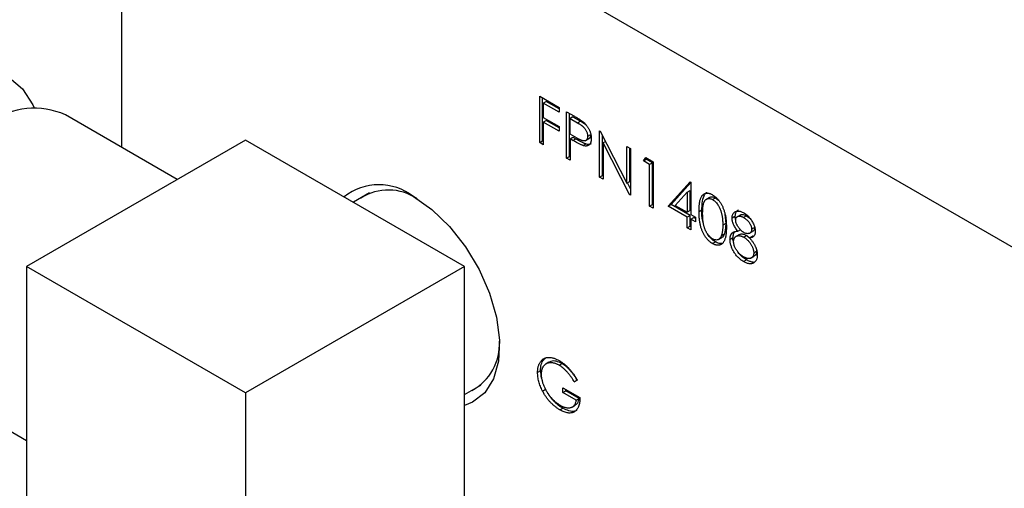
# Model space of a CAD drawing. Header units: inches. Extents: x 4 to 172, y 4 to 132.
# Tile 35 of 40: x 150.54 to 152.92, y 103.68 to 104.82. Entities that reach past the tile are written whole.
import ezdxf

# ---------------------------------------------------------------- set-up
doc = ezdxf.new("R2010")
doc.units = ezdxf.units.IN
doc.header["$LTSCALE"] = 16
doc.header["$MEASUREMENT"] = 0
doc.layers.add('TEXT', color=140, linetype='Continuous', lineweight=25)

msp = doc.modelspace()

# ---------------------------------------------------------------- linework, layer by layer
for p, q in [((153.0833, 104.184), (150.7852, 105.5107)), ((150.7852, 105.5107), (150.7852, 104.5074)), ((151.7981, 104.631), (151.8455, 104.6036)), ((151.7981, 104.5185), (151.7981, 104.631)), ((151.8051, 104.5226), (151.8051, 104.6269)), ((151.8068, 104.6144), (151.8139, 104.6185)), ((151.8068, 104.6144), (151.8068, 104.5798)), ((151.8455, 104.5921), (151.8068, 104.6144)), ((151.8455, 104.6002), (151.8139, 104.6185)), ((150.9204, 104.4293), (150.6495, 104.5857)), ((151.8455, 104.6036), (151.8455, 104.5921)), ((151.863, 104.5935), (151.8821, 104.5825)), ((151.863, 104.481), (151.863, 104.5935)), ((151.8701, 104.4851), (151.8701, 104.5894)), ((151.8068, 104.5798), (151.8455, 104.5574)), ((151.8068, 104.5683), (151.8139, 104.5723)), ((151.8068, 104.5683), (151.8068, 104.5134)), ((151.8455, 104.5459), (151.8068, 104.5683)), ((151.8455, 104.5541), (151.8139, 104.5723)), ((151.8788, 104.581), (151.8718, 104.5769)), ((151.8718, 104.5394), (151.8718, 104.5769)), ((151.8718, 104.5769), (151.8896, 104.5666)), ((151.8788, 104.581), (151.8967, 104.5707)), ((151.8896, 104.5666), (151.8967, 104.5707)), ((151.8455, 104.5574), (151.8455, 104.5459)), ((151.8888, 104.5293), (151.8718, 104.5394)), ((151.9213, 104.5378), (151.9142, 104.5337)), ((151.943, 104.5473), (151.9448, 104.5463)), ((151.943, 104.4348), (151.943, 104.5473)), ((151.9448, 104.5463), (152.0092, 104.4206)), ((151.9501, 104.4389), (151.9501, 104.5361)), ((151.0857, 104.5248), (150.5554, 104.2186)), ((151.616, 104.2186), (151.0857, 104.5248)), ((151.7981, 104.5185), (151.8051, 104.5226)), ((151.8068, 104.5134), (151.7981, 104.5185)), ((151.8068, 104.5216), (151.8051, 104.5226)), ((151.8718, 104.5279), (151.8788, 104.5319)), ((151.8718, 104.5279), (151.8718, 104.4759)), ((151.8787, 104.5238), (151.8718, 104.5279)), ((151.8787, 104.5238), (151.8858, 104.5279)), ((151.8788, 104.5319), (151.8858, 104.5279)), ((151.9036, 104.5114), (151.9106, 104.5155)), ((151.9085, 104.5229), (151.9156, 104.527)), ((151.9575, 104.5215), (151.9517, 104.5181)), ((151.9517, 104.5181), (151.9517, 104.4298)), ((152.0159, 104.3927), (151.9517, 104.5181)), ((152.0092, 104.5091), (152.0179, 104.5041)), ((152.0092, 104.4206), (152.0092, 104.5091)), ((152.0163, 104.4247), (152.0163, 104.505)), ((152.0179, 104.5041), (152.0179, 104.3916)), ((151.863, 104.481), (151.8701, 104.4851)), ((151.8718, 104.4759), (151.863, 104.481)), ((151.8718, 104.4841), (151.8701, 104.4851)), ((152.0492, 104.4745), (152.0549, 104.4827)), ((152.0492, 104.4745), (152.0562, 104.4786)), ((152.0641, 104.4659), (152.0492, 104.4745)), ((152.0549, 104.4827), (152.0729, 104.4723)), ((152.0562, 104.4786), (152.0579, 104.481)), ((152.0712, 104.4699), (152.0562, 104.4786)), ((152.0712, 104.4699), (152.0641, 104.4659)), ((152.0641, 104.3649), (152.0641, 104.4659)), ((152.0712, 104.369), (152.0712, 104.4699)), ((152.0729, 104.4723), (152.0729, 104.3598)), ((151.943, 104.4348), (151.9501, 104.4389)), ((151.9517, 104.4298), (151.943, 104.4348)), ((151.9517, 104.4379), (151.9501, 104.4389)), ((152.0092, 104.4206), (152.0163, 104.4247)), ((152.0179, 104.4067), (152.0105, 104.4213)), ((152.1091, 104.3649), (152.1623, 104.4236)), ((152.1162, 104.369), (152.1641, 104.4219)), ((152.1623, 104.4236), (152.1641, 104.4226)), ((152.1641, 104.4226), (152.1641, 104.3447)), ((151.3863, 104.3966), (151.3471, 104.3739)), ((152.0159, 104.3927), (152.0179, 104.3939)), ((152.1263, 104.3665), (152.1553, 104.3986)), ((152.1553, 104.3986), (152.1624, 104.4027)), ((152.1553, 104.3986), (152.1553, 104.3497)), ((152.1624, 104.3538), (152.1624, 104.4027)), ((152.0179, 104.3916), (152.0159, 104.3927)), ((152.2093, 104.3859), (152.2022, 104.3818)), ((152.2169, 104.3805), (152.224, 104.3846)), ((152.224, 104.3846), (152.231, 104.3791)), ((152.0641, 104.3649), (152.0712, 104.369)), ((152.0729, 104.3598), (152.0641, 104.3649)), ((152.0729, 104.368), (152.0712, 104.369)), ((152.1091, 104.3649), (152.1162, 104.369)), ((152.1553, 104.3382), (152.1091, 104.3649)), ((152.1624, 104.3423), (152.1162, 104.369)), ((152.1263, 104.3665), (152.1553, 104.3497)), ((152.1624, 104.3538), (152.1553, 104.3497)), ((152.1841, 104.3519), (152.1911, 104.3559)), ((152.1624, 104.3423), (152.1553, 104.3382)), ((152.1553, 104.3122), (152.1553, 104.3382)), ((152.1624, 104.3163), (152.1624, 104.3423)), ((152.1641, 104.3447), (152.1753, 104.3382)), ((152.1641, 104.3332), (152.1712, 104.3372)), ((152.1641, 104.3332), (152.1641, 104.3072)), ((152.1753, 104.3267), (152.1641, 104.3332)), ((152.1753, 104.3348), (152.1712, 104.3372)), ((152.1753, 104.3382), (152.1753, 104.3267)), ((152.2486, 104.3228), (152.2415, 104.3187)), ((152.2468, 104.3449), (152.2486, 104.3228)), ((152.264, 104.336), (152.2711, 104.3401)), ((152.2851, 104.3439), (152.278, 104.3399)), ((152.2992, 104.3412), (152.2921, 104.3372)), ((152.2992, 104.3412), (152.3068, 104.3356)), ((152.1553, 104.3122), (152.1624, 104.3163)), ((152.1641, 104.3072), (152.1553, 104.3122)), ((152.1641, 104.3154), (152.1624, 104.3163)), ((152.2782, 104.304), (152.2853, 104.308)), ((152.3061, 104.2988), (152.3132, 104.3029)), ((152.3115, 104.3087), (152.3186, 104.3128)), ((152.2166, 104.274), (152.2237, 104.278)), ((152.2311, 104.2838), (152.2381, 104.2879)), ((152.2449, 104.2967), (152.2378, 104.2926)), ((152.259, 104.2842), (152.2661, 104.2883)), ((152.2819, 104.2961), (152.2748, 104.292)), ((152.2997, 104.2933), (152.2927, 104.2892)), ((152.2997, 104.2933), (152.3066, 104.2879)), ((152.3064, 104.2877), (152.3135, 104.2918)), ((152.3165, 104.2518), (152.3236, 104.2559)), ((152.3234, 104.2583), (152.3236, 104.2559)), ((152.292, 104.2305), (152.2991, 104.2345)), ((152.3097, 104.2388), (152.3167, 104.2428)), ((151.0857, 103.9125), (150.5554, 104.2186)), ((150.5554, 104.2186), (150.5554, 103.6062)), ((151.616, 104.2186), (151.0857, 103.9125)), ((151.616, 103.6062), (151.616, 104.2186)), ((151.8001, 103.9657), (151.7931, 103.9616)), ((151.8206, 103.9866), (151.8135, 103.9825)), ((151.8452, 103.9791), (151.8523, 103.9832)), ((150.2845, 103.9535), (150.5554, 103.7971)), ((151.8818, 103.9392), (151.8888, 103.9433)), ((151.8893, 103.9431), (151.8818, 103.9392)), ((151.616, 103.908), (151.6553, 103.9306)), ((151.805, 103.9168), (151.8121, 103.9209)), ((151.8543, 103.9248), (151.8955, 103.901)), ((151.8543, 103.9133), (151.8543, 103.9248)), ((151.8543, 103.9133), (151.8614, 103.9174)), ((151.8614, 103.9174), (151.8614, 103.9207)), ((151.8938, 103.8986), (151.8614, 103.9174)), ((151.0857, 103.9125), (151.0857, 103.3001)), ((151.8868, 103.8945), (151.8543, 103.9133)), ((151.8868, 103.8945), (151.8938, 103.8986)), ((151.8472, 103.8712), (151.8543, 103.8753)), ((151.8773, 103.8782), (151.8844, 103.8823))]:
    msp.add_line(p, q)
at = {"flags": 128}
for points in [[(150.232, 104.0107), (150.2241, 104.0098), (150.1783, 104.0116), (150.1381, 104.0265), (150.1051, 104.0539), (150.0806, 104.0926), (150.0655, 104.1414), (150.0604, 104.1982), (150.0655, 104.2608), (150.0806, 104.327), (150.1051, 104.3941), (150.1381, 104.4595), (150.1783, 104.5208), (150.2241, 104.5756), (150.2738, 104.6217), (150.3256, 104.6574), (150.3773, 104.6814), (150.427, 104.6927), (150.4729, 104.6909), (150.5131, 104.676), (150.546, 104.6486), (150.5706, 104.6098), (150.5737, 104.6026)], [(151.4923, 104.3879), (151.5371, 104.3564), (151.5798, 104.3151), (151.6185, 104.266), (151.6512, 104.2113), (151.6765, 104.1536), (151.6932, 104.0956), (151.7005, 104.04), (151.6981, 103.9894), (151.686, 103.9462), (151.6649, 103.9124), (151.6357, 103.8896), (151.616, 103.8819)]]:
    msp.add_lwpolyline(points, dxfattribs=at)
for centre, radius, start, end in [((150.5739, 104.4184), 0.1836, 65.6929, 125.6176), ((151.409, 104.2811), 0.1354, 52.0507, 128.6209), ((151.4318, 104.2795), 0.1242, 55.9419, 122.6912), ((151.5732, 104.0305), 0.1276, 298.2791, 3.0771)]:
    msp.add_arc(centre, radius, start, end)
for points, knots in [([(151.8821, 104.5825), (151.8835, 104.5817), (151.886, 104.5803), (151.8896, 104.5781), (151.8929, 104.576), (151.8958, 104.5742), (151.8984, 104.5724), (151.9007, 104.5708), (151.9026, 104.5694), (151.9038, 104.5684), (151.9043, 104.568)], [0, 0, 0, 0, 0.176956, 0.339055, 0.486318, 0.618781, 0.735619, 0.838742, 0.926457, 1, 1, 1, 1]), ([(151.8896, 104.5666), (151.8904, 104.5661), (151.892, 104.5652), (151.8943, 104.5638), (151.8964, 104.5625), (151.8983, 104.5611), (151.9001, 104.5598), (151.9016, 104.5586), (151.903, 104.5574), (151.9046, 104.5559), (151.9064, 104.5539), (151.9084, 104.5513), (151.9101, 104.5484), (151.9115, 104.5455), (151.9128, 104.5424), (151.9136, 104.5394), (151.9141, 104.5365), (151.9142, 104.5346), (151.9142, 104.5337)], [0, 0, 0, 0, 0.0733423, 0.1414835, 0.2038974, 0.2618148, 0.3140872, 0.3620359, 0.4046698, 0.4425889, 0.5123904, 0.5816462, 0.6500132, 0.7208266, 0.7918025, 0.8607617, 0.9299562, 1, 1, 1, 1]), ([(151.8967, 104.5707), (151.9016, 104.5681), (151.9075, 104.565), (151.9125, 104.5589), (151.9133, 104.5579)], [0, 0, 0, 0, 0.836877, 1, 1, 1, 1]), ([(151.9043, 104.568), (151.905, 104.5674), (151.9063, 104.5662), (151.9083, 104.5642), (151.9101, 104.5622), (151.9118, 104.56), (151.9134, 104.5578), (151.915, 104.5554), (151.9164, 104.5529), (151.9178, 104.5504), (151.919, 104.5478), (151.9201, 104.5451), (151.921, 104.5424), (151.9217, 104.5397), (151.9223, 104.537), (151.9227, 104.5342), (151.923, 104.5314), (151.923, 104.5296), (151.923, 104.5287)], [0, 0, 0, 0, 0.062481, 0.12349, 0.183411, 0.243153, 0.302127, 0.36171, 0.421842, 0.482932, 0.544552, 0.605681, 0.66768, 0.729984, 0.794551, 0.860346, 0.928907, 1, 1, 1, 1]), ([(151.9213, 104.5378), (151.9211, 104.5357), (151.9207, 104.5314), (151.9182, 104.528), (151.916, 104.5275), (151.9154, 104.5273)], [0, 0, 0, 0, 0.420742, 0.845119, 1, 1, 1, 1]), ([(151.9036, 104.5114), (151.9029, 104.5116), (151.9016, 104.512), (151.8994, 104.5129), (151.8968, 104.5141), (151.8939, 104.5155), (151.8906, 104.5172), (151.887, 104.5192), (151.883, 104.5214), (151.8802, 104.523), (151.8787, 104.5238)], [0, 0, 0, 0, 0.075173, 0.164746, 0.268017, 0.385912, 0.517789, 0.663691, 0.824413, 1, 1, 1, 1]), ([(151.8858, 104.5279), (151.8873, 104.5271), (151.8901, 104.5255), (151.8941, 104.5233), (151.8977, 104.5213), (151.901, 104.5196), (151.9039, 104.5182), (151.9065, 104.517), (151.9087, 104.5161), (151.91, 104.5157), (151.9106, 104.5155)], [0, 0, 0, 0, 0.175587, 0.336309, 0.482211, 0.614088, 0.731983, 0.835254, 0.924827, 1, 1, 1, 1]), ([(151.9142, 104.5337), (151.9142, 104.5328), (151.9141, 104.531), (151.9136, 104.5286), (151.9127, 104.5266), (151.9115, 104.5249), (151.91, 104.5236), (151.9083, 104.5228), (151.9062, 104.5225), (151.9043, 104.5225), (151.9026, 104.5229), (151.9012, 104.5233), (151.8995, 104.5239), (151.8977, 104.5247), (151.8958, 104.5256), (151.8936, 104.5267), (151.8913, 104.5279), (151.8897, 104.5288), (151.8888, 104.5293)], [0, 0, 0, 0, 0.069889, 0.138362, 0.206026, 0.275616, 0.344915, 0.413493, 0.4836, 0.555873, 0.595122, 0.638417, 0.686772, 0.739425, 0.797504, 0.859966, 0.927462, 1, 1, 1, 1]), ([(151.923, 104.5287), (151.923, 104.5278), (151.923, 104.526), (151.9227, 104.5235), (151.9223, 104.5212), (151.9217, 104.5191), (151.921, 104.5173), (151.9201, 104.5156), (151.9191, 104.5142), (151.9178, 104.513), (151.9165, 104.512), (151.915, 104.5112), (151.9134, 104.5107), (151.9117, 104.5104), (151.9098, 104.5103), (151.9078, 104.5104), (151.9057, 104.5108), (151.9043, 104.5112), (151.9036, 104.5114)], [0, 0, 0, 0, 0.070119, 0.137192, 0.202016, 0.264631, 0.326117, 0.38601, 0.445812, 0.505298, 0.564633, 0.624283, 0.683902, 0.743953, 0.805388, 0.868388, 0.933084, 1, 1, 1, 1]), ([(151.9106, 104.5155), (151.9138, 104.5147), (151.9189, 104.5136), (151.9225, 104.5159), (151.9238, 104.5167)], [0, 0, 0, 0, 0.63389, 1, 1, 1, 1]), ([(152.1841, 104.3519), (152.1841, 104.3537), (152.1841, 104.3572), (152.1843, 104.3621), (152.1846, 104.3667), (152.1851, 104.371), (152.1856, 104.3748), (152.1863, 104.3782), (152.1872, 104.3813), (152.1881, 104.3839), (152.1892, 104.3863), (152.1904, 104.3884), (152.1917, 104.3902), (152.1931, 104.3918), (152.1946, 104.3931), (152.1962, 104.3943), (152.198, 104.3951), (152.1998, 104.3957), (152.2017, 104.3961), (152.2037, 104.3962), (152.2057, 104.3961), (152.2078, 104.3958), (152.2099, 104.3953), (152.2121, 104.3945), (152.2144, 104.3935), (152.2159, 104.3927), (152.2166, 104.3922)], [0, 0, 0, 0, 0.068595, 0.133246, 0.194313, 0.251279, 0.304513, 0.354235, 0.400481, 0.443411, 0.484015, 0.523252, 0.561042, 0.5979, 0.633518, 0.668314, 0.702496, 0.736685, 0.770293, 0.803437, 0.835913, 0.86846, 0.900847, 0.933467, 0.966258, 1, 1, 1, 1]), ([(152.1911, 104.3559), (152.1912, 104.3614), (152.1914, 104.3738), (152.1947, 104.3882), (152.1995, 104.3968), (152.2032, 104.3978), (152.2037, 104.398)], [0, 0, 0, 0, 0.309352, 0.707464, 0.952499, 1, 1, 1, 1]), ([(152.1928, 104.3469), (152.1928, 104.3484), (152.1928, 104.3513), (152.193, 104.3554), (152.1932, 104.3593), (152.1936, 104.3628), (152.1939, 104.3659), (152.1945, 104.3687), (152.1951, 104.3712), (152.1958, 104.3734), (152.1966, 104.3752), (152.1975, 104.3769), (152.1984, 104.3784), (152.1995, 104.3796), (152.2006, 104.3807), (152.2019, 104.3816), (152.2032, 104.3823), (152.205, 104.3829), (152.2075, 104.3833), (152.2105, 104.3831), (152.2137, 104.3822), (152.2159, 104.3811), (152.2169, 104.3805)], [0, 0, 0, 0, 0.073302, 0.142286, 0.206253, 0.266017, 0.321612, 0.372532, 0.419497, 0.462398, 0.502825, 0.541489, 0.579034, 0.615143, 0.650298, 0.684912, 0.718701, 0.752189, 0.817245, 0.879117, 0.939613, 1, 1, 1, 1]), ([(152.2093, 104.3858), (152.2114, 104.3866), (152.2156, 104.3883), (152.2212, 104.3859), (152.224, 104.3846)], [0, 0, 0, 0, 0.4857, 1, 1, 1, 1]), ([(152.2166, 104.3922), (152.2174, 104.3918), (152.219, 104.3909), (152.2212, 104.3892), (152.2235, 104.3875), (152.2256, 104.3855), (152.2277, 104.3834), (152.2298, 104.3811), (152.2318, 104.3787), (152.2337, 104.3761), (152.2356, 104.3733), (152.2374, 104.3704), (152.239, 104.3674), (152.2406, 104.3642), (152.2421, 104.3609), (152.2435, 104.3574), (152.2447, 104.3538), (152.2459, 104.3501), (152.2469, 104.3462), (152.2478, 104.3421), (152.2486, 104.3378), (152.2492, 104.3333), (152.2497, 104.3287), (152.25, 104.3238), (152.2502, 104.3188), (152.2503, 104.3154), (152.2503, 104.3136)], [0, 0, 0, 0, 0.033788, 0.067194, 0.099862, 0.132567, 0.165151, 0.197913, 0.231319, 0.265083, 0.299255, 0.334399, 0.369943, 0.406284, 0.444064, 0.482998, 0.523354, 0.565537, 0.609613, 0.656391, 0.705885, 0.758325, 0.813832, 0.872795, 0.934722, 1, 1, 1, 1]), ([(152.2169, 104.3805), (152.218, 104.3799), (152.2201, 104.3785), (152.2233, 104.3758), (152.2263, 104.3724), (152.2288, 104.3692), (152.2306, 104.3664), (152.2319, 104.3642), (152.2332, 104.3618), (152.2344, 104.3592), (152.2355, 104.3566), (152.2365, 104.3538), (152.2374, 104.3508), (152.2383, 104.3478), (152.239, 104.3446), (152.2397, 104.3413), (152.2403, 104.3378), (152.2407, 104.3342), (152.2411, 104.3306), (152.2414, 104.3267), (152.2415, 104.3228), (152.2415, 104.3201), (152.2415, 104.3187)], [0, 0, 0, 0, 0.059689, 0.119507, 0.181075, 0.246162, 0.279894, 0.314468, 0.350403, 0.387474, 0.426147, 0.466624, 0.508745, 0.553328, 0.600058, 0.649177, 0.700552, 0.754894, 0.811825, 0.871514, 0.934319, 1, 1, 1, 1]), ([(152.2166, 104.274), (152.2159, 104.2744), (152.2144, 104.2753), (152.2121, 104.2769), (152.2099, 104.2787), (152.2078, 104.2806), (152.2057, 104.2826), (152.2037, 104.2849), (152.2018, 104.2873), (152.1999, 104.2898), (152.1981, 104.2925), (152.1963, 104.2953), (152.1947, 104.2983), (152.1932, 104.3014), (152.1918, 104.3046), (152.1905, 104.308), (152.1893, 104.3115), (152.1882, 104.3151), (152.1872, 104.3189), (152.1864, 104.323), (152.1857, 104.3272), (152.1851, 104.3317), (152.1846, 104.3364), (152.1843, 104.3414), (152.1841, 104.3466), (152.1841, 104.3501), (152.1841, 104.3519)], [0, 0, 0, 0, 0.033787, 0.066622, 0.099285, 0.131361, 0.163585, 0.196104, 0.228902, 0.262158, 0.295991, 0.330218, 0.36506, 0.400951, 0.43762, 0.475708, 0.515381, 0.556414, 0.599765, 0.646424, 0.696431, 0.749782, 0.806573, 0.867436, 0.931887, 1, 1, 1, 1]), ([(152.1944, 104.3241), (152.194, 104.3254), (152.1907, 104.3368), (152.1909, 104.347), (152.1911, 104.3559)], [0, 0, 0, 0, 0.1223844, 1, 1, 1, 1]), ([(152.2169, 104.2853), (152.2159, 104.286), (152.2137, 104.2874), (152.2106, 104.2902), (152.2075, 104.2935), (152.205, 104.2967), (152.2032, 104.2995), (152.2018, 104.3017), (152.2006, 104.304), (152.1995, 104.3064), (152.1984, 104.3089), (152.1975, 104.3115), (152.1966, 104.3142), (152.1958, 104.317), (152.1951, 104.32), (152.1945, 104.3231), (152.194, 104.3265), (152.1935, 104.3302), (152.1932, 104.334), (152.193, 104.3381), (152.1928, 104.3424), (152.1928, 104.3454), (152.1928, 104.3469)], [0, 0, 0, 0, 0.060034, 0.120278, 0.182348, 0.247919, 0.281641, 0.315701, 0.350322, 0.385703, 0.421819, 0.459196, 0.497866, 0.538301, 0.58121, 0.628183, 0.679403, 0.734699, 0.794074, 0.858416, 0.927049, 1, 1, 1, 1]), ([(152.264, 104.336), (152.2641, 104.3372), (152.2642, 104.3396), (152.2649, 104.3427), (152.2661, 104.3455), (152.2677, 104.348), (152.2698, 104.3501), (152.2722, 104.3516), (152.275, 104.3525), (152.2782, 104.3529), (152.2815, 104.3527), (152.2851, 104.3518), (152.2888, 104.3505), (152.2913, 104.3491), (152.2926, 104.3484)], [0, 0, 0, 0, 0.074058, 0.14887, 0.226668, 0.307735, 0.391157, 0.473929, 0.557928, 0.644989, 0.733364, 0.821092, 0.909287, 1, 1, 1, 1]), ([(152.2792, 104.3554), (152.2772, 104.354), (152.2735, 104.3514), (152.2713, 104.3453), (152.2711, 104.3413), (152.2711, 104.3401)], [0, 0, 0, 0, 0.456315, 0.8314162, 1, 1, 1, 1]), ([(152.2926, 104.3484), (152.2938, 104.3477), (152.2963, 104.3462), (152.2998, 104.3433), (152.3033, 104.3401), (152.3066, 104.3364), (152.3096, 104.3325), (152.3123, 104.3284), (152.3147, 104.3241), (152.3166, 104.3198), (152.3182, 104.3154), (152.3194, 104.3112), (152.3201, 104.3071), (152.3202, 104.3045), (152.3202, 104.3033)], [0, 0, 0, 0, 0.08941, 0.176306, 0.262626, 0.349446, 0.435498, 0.518928, 0.601355, 0.684256, 0.765807, 0.844877, 0.92228, 1, 1, 1, 1]), ([(152.2486, 104.3228), (152.2486, 104.3215), (152.2486, 104.3188), (152.2484, 104.315), (152.2481, 104.3114), (152.2477, 104.308), (152.2472, 104.3049), (152.2466, 104.3019), (152.2458, 104.2992), (152.2452, 104.2975), (152.2449, 104.2967)], [0, 0, 0, 0, 0.141157, 0.277773, 0.409244, 0.535676, 0.657497, 0.775458, 0.889412, 1, 1, 1, 1]), ([(152.2782, 104.304), (152.2771, 104.3053), (152.2749, 104.308), (152.272, 104.3122), (152.2695, 104.3164), (152.2675, 104.3205), (152.2659, 104.3246), (152.2649, 104.3286), (152.2641, 104.3324), (152.2641, 104.3348), (152.264, 104.336)], [0, 0, 0, 0, 0.14586, 0.282426, 0.41085, 0.535029, 0.654701, 0.770133, 0.884556, 1, 1, 1, 1]), ([(152.2711, 104.3401), (152.2711, 104.3372), (152.2712, 104.3343), (152.2724, 104.3311), (152.2724, 104.331)], [0, 0, 0, 0, 0.974853, 1, 1, 1, 1]), ([(152.2728, 104.3308), (152.2728, 104.3314), (152.2728, 104.3326), (152.2731, 104.3341), (152.2735, 104.3355), (152.2741, 104.3367), (152.2749, 104.3378), (152.2758, 104.3387), (152.277, 104.3394), (152.2782, 104.34), (152.2797, 104.3404), (152.2812, 104.3406), (152.2828, 104.3405), (152.2845, 104.3403), (152.2862, 104.3398), (152.2881, 104.3392), (152.2901, 104.3383), (152.2914, 104.3375), (152.2921, 104.3372)], [0, 0, 0, 0, 0.055928, 0.110562, 0.164473, 0.219008, 0.274886, 0.332172, 0.391956, 0.455348, 0.52037, 0.584969, 0.649345, 0.715975, 0.783553, 0.852791, 0.924757, 1, 1, 1, 1]), ([(152.2924, 104.3009), (152.2918, 104.3013), (152.2905, 104.302), (152.2886, 104.3034), (152.2868, 104.3049), (152.2851, 104.3066), (152.2834, 104.3084), (152.2817, 104.3103), (152.2801, 104.3124), (152.2786, 104.3146), (152.2773, 104.3168), (152.2761, 104.319), (152.2751, 104.3211), (152.2742, 104.3232), (152.2735, 104.3252), (152.2731, 104.3272), (152.2728, 104.329), (152.2728, 104.3302), (152.2728, 104.3308)], [0, 0, 0, 0, 0.069169, 0.136708, 0.203117, 0.268916, 0.334646, 0.399903, 0.467099, 0.535245, 0.602445, 0.665185, 0.725502, 0.78249, 0.838076, 0.892174, 0.945436, 1, 1, 1, 1]), ([(152.2852, 104.3436), (152.2861, 104.344), (152.2885, 104.3452), (152.2934, 104.3442), (152.2973, 104.3422), (152.2992, 104.3412)], [0, 0, 0, 0, 0.222229, 0.638188, 1, 1, 1, 1]), ([(152.2921, 104.3372), (152.2929, 104.3367), (152.2943, 104.3358), (152.2965, 104.3343), (152.2985, 104.3327), (152.3004, 104.331), (152.3022, 104.3293), (152.3038, 104.3274), (152.3052, 104.3254), (152.3065, 104.3234), (152.3077, 104.3214), (152.3087, 104.3194), (152.3095, 104.3175), (152.3103, 104.3156), (152.3108, 104.3138), (152.3112, 104.312), (152.3114, 104.3103), (152.3115, 104.3092), (152.3115, 104.3087)], [0, 0, 0, 0, 0.084513, 0.163644, 0.238615, 0.309808, 0.378004, 0.443951, 0.50748, 0.569985, 0.631231, 0.689153, 0.743752, 0.796938, 0.848916, 0.898966, 0.949098, 1, 1, 1, 1]), ([(152.2237, 104.278), (152.2203, 104.2805), (152.2134, 104.2853), (152.2067, 104.2932), (152.2045, 104.2978), (152.2044, 104.2979)], [0, 0, 0, 0, 0.492034, 0.97954, 1, 1, 1, 1]), ([(152.2503, 104.3136), (152.2503, 104.3119), (152.2502, 104.3086), (152.25, 104.3038), (152.2497, 104.2994), (152.2492, 104.2953), (152.2486, 104.2916), (152.2478, 104.2882), (152.247, 104.2851), (152.2459, 104.2824), (152.2448, 104.28), (152.2435, 104.2779), (152.2422, 104.276), (152.2407, 104.2744), (152.2392, 104.273), (152.2375, 104.2719), (152.2357, 104.271), (152.2338, 104.2704), (152.2319, 104.2701), (152.2299, 104.2699), (152.2278, 104.27), (152.2257, 104.2703), (152.2235, 104.2709), (152.2212, 104.2717), (152.219, 104.2727), (152.2174, 104.2735), (152.2166, 104.274)], [0, 0, 0, 0, 0.065063, 0.126773, 0.185516, 0.240765, 0.29298, 0.34225, 0.388919, 0.432776, 0.474628, 0.514775, 0.553606, 0.591426, 0.628028, 0.663804, 0.698984, 0.733591, 0.767628, 0.801208, 0.834264, 0.866981, 0.89972, 0.932702, 0.966176, 1, 1, 1, 1]), ([(152.2415, 104.3187), (152.2415, 104.3174), (152.2415, 104.3147), (152.2413, 104.3109), (152.241, 104.3073), (152.2407, 104.3039), (152.2401, 104.3008), (152.2395, 104.2978), (152.2387, 104.2951), (152.2381, 104.2934), (152.2378, 104.2926)], [0, 0, 0, 0, 0.141157, 0.277773, 0.409244, 0.535676, 0.657497, 0.775458, 0.889412, 1, 1, 1, 1]), ([(152.259, 104.2842), (152.259, 104.285), (152.2591, 104.2866), (152.2593, 104.2887), (152.2596, 104.2908), (152.2601, 104.2927), (152.2608, 104.2944), (152.2616, 104.296), (152.2625, 104.2975), (152.2635, 104.2989), (152.2648, 104.3), (152.2662, 104.3011), (152.2678, 104.3019), (152.2695, 104.3026), (152.2714, 104.3032), (152.2735, 104.3036), (152.2758, 104.3039), (152.2774, 104.304), (152.2782, 104.304)], [0, 0, 0, 0, 0.058854, 0.116315, 0.172675, 0.22878, 0.28458, 0.340257, 0.39663, 0.453507, 0.512318, 0.572648, 0.636022, 0.702363, 0.771483, 0.844184, 0.92007, 1, 1, 1, 1]), ([(152.2708, 104.3024), (152.27, 104.3017), (152.2675, 104.2993), (152.2663, 104.2939), (152.2661, 104.2895), (152.2661, 104.2883)], [0, 0, 0, 0, 0.242723, 0.79819, 1, 1, 1, 1]), ([(152.2821, 104.2957), (152.2834, 104.2963), (152.2869, 104.298), (152.2933, 104.2966), (152.2979, 104.2942), (152.2997, 104.2933)], [0, 0, 0, 0, 0.28408, 0.720712, 1, 1, 1, 1]), ([(152.3115, 104.3087), (152.3115, 104.3079), (152.3114, 104.3064), (152.3109, 104.3044), (152.3101, 104.3026), (152.309, 104.301), (152.3076, 104.2997), (152.306, 104.2987), (152.3041, 104.2981), (152.302, 104.2979), (152.2997, 104.2981), (152.2973, 104.2987), (152.2949, 104.2995), (152.2933, 104.3004), (152.2924, 104.3009)], [0, 0, 0, 0, 0.071443, 0.144646, 0.220858, 0.302293, 0.385924, 0.469194, 0.554666, 0.643442, 0.733162, 0.821506, 0.91031, 1, 1, 1, 1]), ([(152.3202, 104.3033), (152.3202, 104.3021), (152.3201, 104.2997), (152.3195, 104.2966), (152.3183, 104.294), (152.3168, 104.2918), (152.3148, 104.29), (152.3124, 104.2888), (152.3096, 104.288), (152.3075, 104.2878), (152.3064, 104.2877)], [0, 0, 0, 0, 0.121904, 0.2394126, 0.3554101, 0.4720907, 0.592859, 0.7187035, 0.8548924, 1, 1, 1, 1]), ([(152.3186, 104.3128), (152.3183, 104.311), (152.3179, 104.3074), (152.3157, 104.3042), (152.3137, 104.3035), (152.313, 104.3032)], [0, 0, 0, 0, 0.400615, 0.788384, 1, 1, 1, 1]), ([(152.2378, 104.2926), (152.2376, 104.2919), (152.2371, 104.2907), (152.2362, 104.289), (152.2353, 104.2875), (152.2342, 104.2862), (152.2331, 104.2851), (152.2319, 104.2842), (152.2306, 104.2835), (152.2288, 104.2829), (152.2264, 104.2825), (152.2233, 104.2828), (152.2202, 104.2836), (152.218, 104.2848), (152.2169, 104.2853)], [0, 0, 0, 0, 0.075949, 0.148549, 0.218996, 0.286119, 0.351826, 0.416074, 0.478265, 0.540325, 0.660405, 0.774606, 0.887187, 1, 1, 1, 1]), ([(152.2385, 104.2748), (152.2373, 104.2745), (152.2335, 104.2734), (152.228, 104.2757), (152.2242, 104.2778), (152.2237, 104.278)], [0, 0, 0, 0, 0.274045, 0.908427, 1, 1, 1, 1]), ([(152.2449, 104.2967), (152.2435, 104.2931), (152.2419, 104.2892), (152.2384, 104.2882), (152.238, 104.2881)], [0, 0, 0, 0, 0.888452, 1, 1, 1, 1]), ([(152.292, 104.2305), (152.2907, 104.2313), (152.2881, 104.2328), (152.2844, 104.2354), (152.281, 104.2383), (152.2777, 104.2413), (152.2748, 104.2446), (152.2721, 104.248), (152.2696, 104.2517), (152.2674, 104.2555), (152.2654, 104.2593), (152.2637, 104.2631), (152.2623, 104.2669), (152.2611, 104.2705), (152.2601, 104.2741), (152.2595, 104.2776), (152.2591, 104.281), (152.259, 104.2831), (152.259, 104.2842)], [0, 0, 0, 0, 0.078556, 0.152863, 0.22356, 0.290375, 0.355403, 0.418291, 0.480389, 0.543073, 0.604924, 0.664398, 0.721943, 0.778375, 0.83383, 0.888861, 0.944089, 1, 1, 1, 1]), ([(152.2679, 104.2769), (152.2675, 104.2781), (152.2662, 104.2821), (152.2661, 104.2858), (152.2661, 104.2883)], [0, 0, 0, 0, 0.303051, 1, 1, 1, 1]), ([(152.2678, 104.2788), (152.2678, 104.2796), (152.2678, 104.2812), (152.2682, 104.2834), (152.2687, 104.2854), (152.2695, 104.2871), (152.2705, 104.2887), (152.2718, 104.29), (152.2732, 104.2912), (152.2749, 104.2921), (152.2767, 104.2928), (152.2787, 104.2931), (152.2808, 104.2932), (152.2829, 104.293), (152.2852, 104.2925), (152.2876, 104.2917), (152.2901, 104.2907), (152.2918, 104.2897), (152.2927, 104.2892)], [0, 0, 0, 0, 0.0579206, 0.1148778, 0.1710008, 0.2278849, 0.2851509, 0.3444173, 0.4055766, 0.4699497, 0.5350162, 0.5994716, 0.6639182, 0.7284648, 0.7935026, 0.8601882, 0.9287313, 1, 1, 1, 1]), ([(152.2921, 104.242), (152.2909, 104.2427), (152.2886, 104.244), (152.2853, 104.2465), (152.2822, 104.2492), (152.2794, 104.2521), (152.2768, 104.2553), (152.2745, 104.2586), (152.2724, 104.262), (152.2708, 104.2655), (152.2694, 104.269), (152.2685, 104.2725), (152.2679, 104.2758), (152.2678, 104.2778), (152.2678, 104.2788)], [0, 0, 0, 0, 0.099873, 0.195097, 0.285403, 0.373284, 0.457583, 0.538851, 0.618081, 0.697677, 0.775529, 0.851404, 0.925102, 1, 1, 1, 1]), ([(152.2927, 104.2892), (152.2935, 104.2887), (152.295, 104.2878), (152.2974, 104.2861), (152.2996, 104.2842), (152.3018, 104.2822), (152.3039, 104.28), (152.3059, 104.2776), (152.3077, 104.275), (152.3095, 104.2723), (152.3111, 104.2696), (152.3126, 104.2669), (152.3138, 104.2642), (152.3148, 104.2616), (152.3155, 104.259), (152.3161, 104.2565), (152.3164, 104.2541), (152.3165, 104.2526), (152.3165, 104.2518)], [0, 0, 0, 0, 0.069643, 0.136952, 0.202995, 0.267775, 0.332398, 0.396936, 0.461997, 0.528608, 0.594093, 0.656546, 0.716174, 0.774225, 0.830819, 0.886937, 0.942661, 1, 1, 1, 1]), ([(152.3064, 104.2877), (152.3072, 104.2868), (152.3087, 104.2849), (152.311, 104.2822), (152.313, 104.2794), (152.3149, 104.2767), (152.3166, 104.2741), (152.3181, 104.2714), (152.3195, 104.2689), (152.3207, 104.2663), (152.3218, 104.2638), (152.3227, 104.2614), (152.3235, 104.2589), (152.3241, 104.2565), (152.3246, 104.254), (152.325, 104.2516), (152.3252, 104.2493), (152.3252, 104.2477), (152.3252, 104.2469)], [0, 0, 0, 0, 0.079525, 0.1551, 0.22722, 0.295911, 0.362056, 0.42552, 0.485813, 0.544495, 0.60146, 0.657841, 0.713974, 0.769468, 0.82613, 0.882885, 0.940701, 1, 1, 1, 1]), ([(152.2991, 104.2345), (152.2943, 104.2378), (152.2865, 104.243), (152.2789, 104.2515), (152.2769, 104.2555), (152.2768, 104.2556)], [0, 0, 0, 0, 0.600959, 0.991127, 1, 1, 1, 1]), ([(152.3165, 104.2518), (152.3165, 104.251), (152.3164, 104.2495), (152.3161, 104.2473), (152.3156, 104.2454), (152.3148, 104.2437), (152.3139, 104.2422), (152.3128, 104.2409), (152.3114, 104.2397), (152.3099, 104.2388), (152.3082, 104.2381), (152.3063, 104.2378), (152.3043, 104.2377), (152.3021, 104.2379), (152.2998, 104.2385), (152.2974, 104.2393), (152.2948, 104.2405), (152.293, 104.2414), (152.2921, 104.242)], [0, 0, 0, 0, 0.057448, 0.113333, 0.168885, 0.224093, 0.280066, 0.337966, 0.397798, 0.459632, 0.522821, 0.585875, 0.649687, 0.714433, 0.781173, 0.850839, 0.923441, 1, 1, 1, 1]), ([(152.3236, 104.2559), (152.3233, 104.2533), (152.3228, 104.2482), (152.3198, 104.2442), (152.3173, 104.2434), (152.3166, 104.2432)], [0, 0, 0, 0, 0.4319057, 0.8371005, 1, 1, 1, 1]), ([(152.3179, 104.2279), (152.3171, 104.2274), (152.3155, 104.2263), (152.3129, 104.2253), (152.31, 104.2248), (152.3069, 104.2249), (152.3035, 104.2255), (152.2999, 104.2266), (152.296, 104.2283), (152.2933, 104.2297), (152.292, 104.2305)], [0, 0, 0, 0, 0.119283, 0.237093, 0.354796, 0.474576, 0.59746, 0.724926, 0.858883, 1, 1, 1, 1]), ([(152.316, 104.2289), (152.3154, 104.2289), (152.3136, 104.229), (152.3106, 104.2296), (152.3069, 104.2307), (152.3031, 104.2324), (152.3004, 104.2338), (152.2991, 104.2345)], [0.3944076, 0.3944076, 0.3944076, 0.3944076, 0.4745763, 0.5974601, 0.7249262, 0.8588832, 1, 1, 1, 1]), ([(152.3252, 104.2469), (152.3252, 104.2459), (152.3252, 104.2437), (152.3248, 104.2408), (152.3242, 104.238), (152.3234, 104.2355), (152.3224, 104.2333), (152.3211, 104.2312), (152.3196, 104.2294), (152.3184, 104.2284), (152.3179, 104.2279)], [0, 0, 0, 0, 0.128158, 0.253673, 0.377325, 0.499385, 0.622918, 0.745839, 0.871395, 1, 1, 1, 1]), ([(151.7931, 103.9616), (151.7931, 103.963), (151.7931, 103.9656), (151.7935, 103.9693), (151.794, 103.9728), (151.7947, 103.9761), (151.7957, 103.9793), (151.7969, 103.9822), (151.7983, 103.985), (151.7999, 103.9875), (151.8016, 103.9898), (151.8036, 103.9919), (151.8057, 103.9936), (151.808, 103.9951), (151.8104, 103.9963), (151.813, 103.9973), (151.8157, 103.9979), (151.8186, 103.9983), (151.8216, 103.9983), (151.8247, 103.9981), (151.828, 103.9976), (151.8313, 103.9968), (151.8347, 103.9957), (151.8382, 103.9942), (151.8418, 103.9926), (151.8442, 103.9912), (151.8455, 103.9905)], [0, 0, 0, 0, 0.0420394, 0.0835445, 0.1246431, 0.1653031, 0.2061707, 0.2469707, 0.2883293, 0.3299865, 0.3717975, 0.4127376, 0.4534593, 0.4940013, 0.5343807, 0.5749515, 0.6158917, 0.6572496, 0.6990066, 0.7404863, 0.7823252, 0.8245675, 0.8670412, 0.9104995, 0.9546192, 1, 1, 1, 1]), ([(151.8001, 103.9657), (151.8005, 103.971), (151.8013, 103.9815), (151.8066, 103.9931), (151.8127, 103.9967), (151.8155, 103.9983)], [0, 0, 0, 0, 0.355322, 0.711638, 1, 1, 1, 1]), ([(151.8523, 103.9832), (151.8475, 103.9854), (151.838, 103.9897), (151.827, 103.9901), (151.8224, 103.9869), (151.821, 103.9859)], [0, 0, 0, 0, 0.40963, 0.819668, 1, 1, 1, 1]), ([(151.8455, 103.9905), (151.8465, 103.9899), (151.8485, 103.9887), (151.8515, 103.9867), (151.8544, 103.9846), (151.8573, 103.9824), (151.8601, 103.98), (151.8629, 103.9775), (151.8657, 103.9748), (151.8684, 103.972), (151.8711, 103.9691), (151.8737, 103.9659), (151.8764, 103.9626), (151.879, 103.9591), (151.8816, 103.9554), (151.8842, 103.9514), (151.8868, 103.9474), (151.8884, 103.9445), (151.8893, 103.9431)], [0, 0, 0, 0, 0.061617, 0.122179, 0.182216, 0.241864, 0.30096, 0.359969, 0.419033, 0.478069, 0.537993, 0.59896, 0.661321, 0.725248, 0.79122, 0.858746, 0.928318, 1, 1, 1, 1]), ([(151.8001, 103.9657), (151.8003, 103.9601), (151.8005, 103.9524), (151.8033, 103.9441), (151.804, 103.942)], [0, 0, 0, 0, 0.743479, 1, 1, 1, 1]), ([(151.8452, 103.9791), (151.8442, 103.9796), (151.8424, 103.9807), (151.8396, 103.982), (151.8368, 103.9831), (151.8341, 103.984), (151.8313, 103.9846), (151.8287, 103.9851), (151.826, 103.9853), (151.8235, 103.9853), (151.821, 103.985), (151.8186, 103.9846), (151.8164, 103.9839), (151.8143, 103.983), (151.8124, 103.9818), (151.8106, 103.9805), (151.8089, 103.9789), (151.8075, 103.977), (151.8061, 103.975), (151.805, 103.9729), (151.804, 103.9706), (151.8032, 103.9682), (151.8026, 103.9656), (151.8021, 103.9629), (151.8019, 103.96), (151.8018, 103.958), (151.8018, 103.957)], [0, 0, 0, 0, 0.042841, 0.085571, 0.127719, 0.170068, 0.212787, 0.255482, 0.298877, 0.342861, 0.386528, 0.429532, 0.471886, 0.513729, 0.555082, 0.596535, 0.63812, 0.679822, 0.721331, 0.761888, 0.802199, 0.841806, 0.88106, 0.920633, 0.960101, 1, 1, 1, 1]), ([(151.8818, 103.9392), (151.8804, 103.9415), (151.8777, 103.946), (151.8734, 103.9523), (151.8688, 103.9581), (151.8641, 103.9635), (151.8593, 103.9683), (151.8545, 103.9726), (151.8499, 103.9762), (151.8467, 103.9782), (151.8452, 103.9791)], [0, 0, 0, 0, 0.136144, 0.269043, 0.398517, 0.5271, 0.652283, 0.77168, 0.887495, 1, 1, 1, 1]), ([(151.8888, 103.9433), (151.8875, 103.9456), (151.8848, 103.95), (151.8804, 103.9563), (151.8759, 103.9622), (151.8712, 103.9676), (151.8664, 103.9724), (151.8616, 103.9767), (151.8569, 103.9803), (151.8538, 103.9822), (151.8523, 103.9832)], [0, 0, 0, 0, 0.136144, 0.269043, 0.398517, 0.5271, 0.652283, 0.77168, 0.887495, 1, 1, 1, 1]), ([(151.805, 103.9168), (151.8041, 103.9187), (151.8022, 103.9226), (151.7998, 103.9283), (151.7977, 103.934), (151.796, 103.9397), (151.7947, 103.9453), (151.7937, 103.9508), (151.7932, 103.9563), (151.7931, 103.9598), (151.7931, 103.9616)], [0, 0, 0, 0, 0.127896, 0.253668, 0.376738, 0.499344, 0.621999, 0.745699, 0.871345, 1, 1, 1, 1]), ([(151.8018, 103.957), (151.8018, 103.956), (151.8019, 103.9539), (151.8022, 103.9506), (151.8027, 103.9473), (151.8033, 103.9439), (151.8042, 103.9405), (151.8052, 103.9369), (151.8064, 103.9333), (151.8079, 103.9297), (151.8094, 103.926), (151.8112, 103.9224), (151.813, 103.9189), (151.8151, 103.9154), (151.8172, 103.912), (151.8195, 103.9087), (151.822, 103.9054), (151.8246, 103.9022), (151.8273, 103.8992), (151.83, 103.8962), (151.8329, 103.8935), (151.8358, 103.8909), (151.8388, 103.8885), (151.8418, 103.8862), (151.8449, 103.8841), (151.847, 103.8829), (151.848, 103.8823)], [0, 0, 0, 0, 0.038994, 0.077882, 0.116652, 0.155416, 0.194618, 0.234261, 0.274547, 0.315667, 0.35702, 0.398083, 0.439098, 0.479833, 0.521274, 0.562841, 0.605292, 0.648409, 0.691727, 0.735149, 0.778369, 0.821661, 0.865524, 0.909731, 0.954523, 1, 1, 1, 1]), ([(151.8472, 103.8712), (151.8461, 103.8718), (151.844, 103.8731), (151.8408, 103.8752), (151.8377, 103.8774), (151.8346, 103.8798), (151.8317, 103.8822), (151.8288, 103.8848), (151.826, 103.8875), (151.8233, 103.8903), (151.8207, 103.8932), (151.8182, 103.8962), (151.8158, 103.8994), (151.8135, 103.9026), (151.8112, 103.906), (151.8091, 103.9095), (151.807, 103.9131), (151.8057, 103.9156), (151.805, 103.9168)], [0, 0, 0, 0, 0.069237, 0.136557, 0.202094, 0.266464, 0.329769, 0.391879, 0.453271, 0.514115, 0.57439, 0.634142, 0.693923, 0.754152, 0.81447, 0.875661, 0.937348, 1, 1, 1, 1]), ([(151.8121, 103.9209), (151.8128, 103.9197), (151.8141, 103.9172), (151.8161, 103.9136), (151.8183, 103.9101), (151.8205, 103.9067), (151.8229, 103.9034), (151.8253, 103.9003), (151.8278, 103.8973), (151.8304, 103.8943), (151.8331, 103.8915), (151.8359, 103.8889), (151.8387, 103.8863), (151.8417, 103.8838), (151.8447, 103.8815), (151.8478, 103.8793), (151.851, 103.8772), (151.8532, 103.8759), (151.8543, 103.8753)], [0, 0, 0, 0, 0.062652, 0.124339, 0.18553, 0.245848, 0.306077, 0.365858, 0.42561, 0.485885, 0.546729, 0.608121, 0.670231, 0.733536, 0.797906, 0.863443, 0.930763, 1, 1, 1, 1]), ([(151.8955, 103.901), (151.8955, 103.8989), (151.8954, 103.8947), (151.8947, 103.889), (151.8937, 103.8838), (151.8922, 103.8791), (151.8904, 103.8751), (151.8881, 103.8716), (151.8854, 103.8688), (151.8823, 103.8664), (151.8789, 103.8648), (151.8752, 103.8637), (151.8712, 103.8633), (151.867, 103.8636), (151.8624, 103.8645), (151.8576, 103.8661), (151.8525, 103.8683), (151.849, 103.8702), (151.8472, 103.8712)], [0, 0, 0, 0, 0.071272, 0.139493, 0.204635, 0.267406, 0.328446, 0.388397, 0.447734, 0.507392, 0.566768, 0.625478, 0.684067, 0.743248, 0.804033, 0.866499, 0.931723, 1, 1, 1, 1]), ([(151.848, 103.8823), (151.8493, 103.8816), (151.8517, 103.8802), (151.8554, 103.8786), (151.8589, 103.8773), (151.8622, 103.8764), (151.8654, 103.8759), (151.8685, 103.8758), (151.8714, 103.8761), (151.8741, 103.8768), (151.8767, 103.8778), (151.8789, 103.8792), (151.8809, 103.8809), (151.8827, 103.8829), (151.8841, 103.8853), (151.8853, 103.8881), (151.8862, 103.8911), (151.8866, 103.8934), (151.8868, 103.8945)], [0, 0, 0, 0, 0.07063, 0.138694, 0.204918, 0.269441, 0.332636, 0.395302, 0.457764, 0.520657, 0.582852, 0.643315, 0.70258, 0.760908, 0.81949, 0.878269, 0.938491, 1, 1, 1, 1]), ([(151.884, 103.8829), (151.8863, 103.8842), (151.8914, 103.8872), (151.893, 103.8946), (151.8938, 103.8986)], [0, 0, 0, 0, 0.448378, 1, 1, 1, 1]), ([(151.8883, 103.8711), (151.8874, 103.8702), (151.8834, 103.8667), (151.8727, 103.8673), (151.8619, 103.8711), (151.8557, 103.8745), (151.8543, 103.8753)], [0, 0, 0, 0, 0.1213865, 0.5105696, 0.8896885, 1, 1, 1, 1])]:
    msp.add_open_spline(points, degree=3, knots=knots)
msp.add_open_spline([(152.3148, 104.2919), (152.3144, 104.2919), (152.3139, 104.2918), (152.3135, 104.2918)], degree=3)
at = {"layer": 'TEXT'}
msp.add_circle((153.0187, 103.126), 4.3153, dxfattribs=at)

doc.saveas('drawing.dxf')
